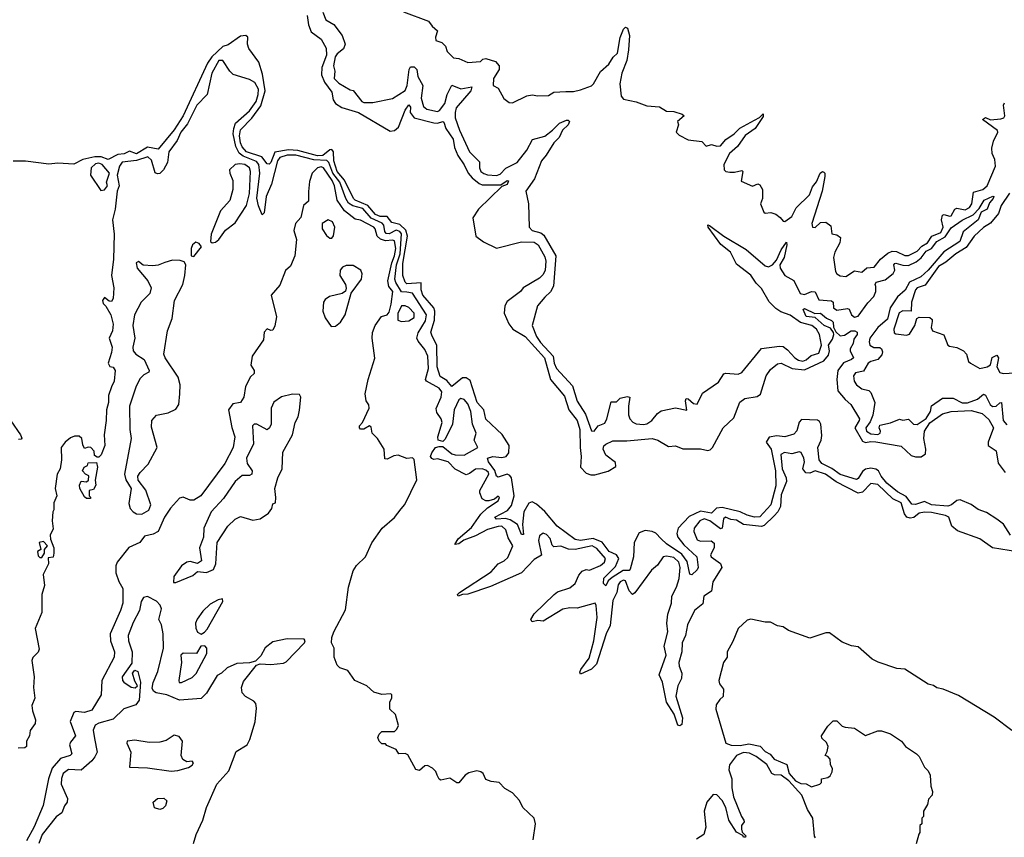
# Model space of a CAD drawing. Extents: x 2604950 to 2749250, y 940531 to 1028284.
# Tile 57 of 220: x 2618292 to 2623791, y 1017619 to 1022182. Entities that reach past the tile are written whole.
import ezdxf

# ---------------------------------------------------------------- set-up
doc = ezdxf.new("R2010")
doc.units = 0

msp = doc.modelspace()

# ---------------------------------------------------------------- linework, layer by layer
at = {"layer": '0CON05XD'}
for points in [[(2619984.7, 1022224.7), (2620002.1, 1022182.1), (2620046.3, 1022156.3), (2620094, 1022095), (2620109.2, 1022045), (2620100.5, 1022019.5), (2620065, 1021992.2), (2620054.7, 1021975), (2620044.7, 1021925), (2620051.8, 1021895), (2620049.2, 1021855), (2620075, 1021828), (2620138.3, 1021791.7), (2620155, 1021787.5), (2620203.3, 1021725), (2620215, 1021720), (2620265, 1021721.2), (2620375, 1021742), (2620445, 1021787.5), (2620455.2, 1021814.8), (2620467.9, 1021905), (2620475, 1021918.5), (2620495, 1021920.3), (2620510.8, 1021905), (2620516.1, 1021865), (2620543.8, 1021815), (2620533.8, 1021745), (2620547.6, 1021697.6), (2620565, 1021683.3), (2620625, 1021669.6), (2620636.5, 1021675), (2620667.3, 1021715), (2620678.8, 1021765), (2620705, 1021817.5), (2620755, 1021797.1), (2620817, 1021807), (2620811.1, 1021785), (2620730.1, 1021689.9), (2620723.4, 1021665), (2620724.6, 1021635), (2620747.8, 1021565), (2620804.3, 1021445), (2620859.7, 1021389.7), (2620860.6, 1021355), (2620868.1, 1021335), (2620883.3, 1021323.3), (2620905, 1021317.3), (2620955, 1021313.2), (2620975, 1021319.7), (2621006.2, 1021353.8), (2621069.6, 1021385), (2621124.6, 1021455), (2621156.5, 1021513.5), (2621225, 1021532.2), (2621267.9, 1021565), (2621306, 1021605), (2621345, 1021622.2), (2621355, 1021622.5), (2621362.5, 1021615), (2621354.4, 1021595), (2621323.6, 1021566.4), (2621304.6, 1021525), (2621274.8, 1021495.2), (2621232.8, 1021427.2), (2621205.5, 1021395), (2621167.5, 1021295), (2621118, 1021225), (2621134.1, 1021154.1), (2621137.8, 1021025), (2621154.4, 1021005), (2621203.1, 1020993.1), (2621220.1, 1020980.1), (2621286.1, 1020865), (2621273.8, 1020695), (2621257.3, 1020662.7), (2621225.6, 1020634.4), (2621184.1, 1020585.9), (2621154.3, 1020475), (2621178.4, 1020415), (2621200.4, 1020380.4), (2621270.7, 1020305), (2621277.5, 1020265), (2621290.9, 1020235), (2621379.7, 1020139.7), (2621405, 1020054), (2621451.5, 1019981.5), (2621485, 1019887.5), (2621500, 1019885), (2621523.3, 1019915), (2621559.3, 1019930.7), (2621571.4, 1019955), (2621595, 1020050), (2621625, 1020050), (2621645, 1020070), (2621685, 1020080), (2621700, 1020075), (2621692.5, 1020025), (2621693, 1019977), (2621700, 1019955), (2621716.1, 1019936.1), (2621735, 1019926.2), (2621775, 1019922.5), (2621795, 1019926), (2621823.3, 1019945), (2621853.3, 1019985), (2621875, 1019998.8), (2621955, 1020016.7), (2622017, 1020003), (2622010, 1020055), (2622015, 1020067.5), (2622025, 1020066.7), (2622055, 1020041.2), (2622075, 1020037.5), (2622105, 1020097.5), (2622195, 1020158.8), (2622225, 1020205.6), (2622235, 1020209.5), (2622305, 1020203.8), (2622325, 1020212.5), (2622435, 1020346.5), (2622535, 1020360), (2622555, 1020357.8), (2622580.5, 1020340.5), (2622620.6, 1020295), (2622641.7, 1020281.7), (2622665, 1020277.3), (2622685, 1020284.6), (2622712.1, 1020307.9), (2622755, 1020321.8), (2622770, 1020365), (2622759.4, 1020425), (2622742.9, 1020455), (2622715.1, 1020475.1), (2622652.3, 1020492.3), (2622595, 1020534.1), (2622542, 1020552), (2622515, 1020570.4), (2622477.3, 1020607.3), (2622435, 1020681.8), (2622405, 1020712.2), (2622375, 1020757.3), (2622295, 1020817.8), (2622262.5, 1020885), (2622208.3, 1020928.3), (2622136.7, 1021025), (2622135, 1021036.7), (2622145, 1021033.3), (2622223.8, 1020973.8), (2622350.1, 1020900.1), (2622455, 1020809.5), (2622473.4, 1020803.4), (2622496.6, 1020813.4), (2622519, 1020841), (2622545, 1020898), (2622575, 1020940), (2622576.9, 1020925), (2622561.1, 1020855), (2622538.1, 1020815), (2622538.6, 1020795), (2622565, 1020753.8), (2622616.1, 1020726.1), (2622651.5, 1020655), (2622675, 1020648.2), (2622715, 1020664.6), (2622733.8, 1020663.8), (2622755, 1020619.4), (2622825, 1020614.2), (2622834.2, 1020605), (2622837.8, 1020575), (2622855, 1020561.5), (2622915, 1020570.9), (2622925, 1020566.9), (2622937.8, 1020535), (2622955, 1020521.6), (2622975, 1020527.2), (2623028.5, 1020601.5), (2623062.5, 1020637.5), (2623073.3, 1020665), (2623072.5, 1020692.5), (2623069.6, 1020705), (2623075, 1020717.1), (2623125, 1020731.1), (2623170.5, 1020765), (2623178.8, 1020785), (2623174.7, 1020815), (2623178.9, 1020821.1), (2623185, 1020824.4), (2623225, 1020812), (2623255, 1020811), (2623299.5, 1020830.5), (2623327.2, 1020852.8), (2623355, 1020890.3), (2623385, 1020906.3), (2623414.1, 1020945), (2623460.3, 1020969.7), (2623495, 1021021.1), (2623555, 1021064.4), (2623617.4, 1021092.6), (2623650.9, 1021129.1), (2623679.2, 1021175), (2623727.5, 1021197.5), (2623732.5, 1021195), (2623729.2, 1021185), (2623708.8, 1021161.2), (2623694.4, 1021125), (2623662.1, 1021107.9), (2623644.4, 1021065), (2623561.1, 1020998.9), (2623542.7, 1020945), (2623452.9, 1020887.1), (2623365, 1020785.3), (2623325, 1020747.6), (2623261.9, 1020718.1), (2623236.3, 1020673.7)], [(2620436.4, 1022226.4), (2620575, 1022173.8), (2620595, 1022146.2), (2620625, 1022120), (2620613.8, 1022085), (2620617, 1022067), (2620650, 1022055), (2620670, 1022035), (2620680, 1022005), (2620715, 1021970), (2620745, 1021966.2), (2620795, 1021943.1), (2620865, 1021950), (2620878, 1021962), (2620895, 1021966.7), (2620948.5, 1021948.5), (2620969.2, 1021925), (2620970, 1021905), (2620938.1, 1021855), (2620936.7, 1021815), (2620965, 1021801.2), (2620995, 1021742.5), (2621025, 1021720), (2621045, 1021718.8), (2621125, 1021756.7), (2621155, 1021762.5), (2621185, 1021756.7), (2621245, 1021760), (2621275, 1021777.5), (2621342.3, 1021782.3), (2621385, 1021781.2), (2621425, 1021791.2), (2621485, 1021813.8), (2621496.7, 1021825), (2621535.8, 1021894.2), (2621582.5, 1021935), (2621606.6, 1021973.4), (2621630, 1021995), (2621645, 1022082.5), (2621665, 1022130), (2621675, 1022140), (2621685.9, 1022135.9), (2621697.5, 1022095), (2621692.2, 1022015), (2621683.5, 1021955), (2621654.1, 1021884.1), (2621642.9, 1021825), (2621651.2, 1021755), (2621665, 1021738.8), (2621734.2, 1021724.2), (2621795, 1021702), (2621865, 1021696.2), (2621905, 1021671.2), (2621945, 1021670), (2621992.5, 1021655), (2622002.5, 1021645), (2621966.2, 1021615), (2621971.2, 1021595), (2621958.8, 1021555), (2621975, 1021538.8), (2622025, 1021512), (2622102.5, 1021502.5), (2622125, 1021477.5), (2622155, 1021486.7), (2622186, 1021476), (2622205, 1021479.2), (2622236.6, 1021513.4), (2622282, 1021545), (2622313.8, 1021576.2), (2622395, 1021620.8)], [(2619896.7, 1022205), (2619904.7, 1022154.7), (2619919.2, 1022115), (2619975, 1022072.9), (2620003.5, 1022023.5), (2620005.8, 1021985), (2619979.6, 1021915), (2619976.9, 1021875), (2619994.2, 1021834.2), (2620035, 1021778.8), (2620043.5, 1021735), (2620055.4, 1021715.4), (2620091.8, 1021691.8), (2620185.1, 1021665.1), (2620360.7, 1021560.7), (2620385.5, 1021564.5), (2620407.9, 1021582.1), (2620445, 1021678), (2620465, 1021707.5), (2620474, 1021695), (2620472.5, 1021665), (2620495.3, 1021635.3), (2620605, 1021606.1), (2620625, 1021605.3), (2620654.5, 1021614.5), (2620660.4, 1021610.4), (2620672.9, 1021575), (2620712.9, 1021515), (2620719.8, 1021469.8), (2620738.8, 1021425), (2620775, 1021372.5), (2620797.3, 1021325), (2620819.5, 1021299.5), (2620857.7, 1021267.7), (2620875, 1021260.8), (2620978.6, 1021261.4), (2621015, 1021285.6), (2621022.5, 1021282.5), (2621015, 1021262), (2620985, 1021251.2), (2620855, 1021124.4), (2620823.5, 1021076.5), (2620840, 1020975), (2620882.4, 1020942.4), (2620955, 1020907.5), (2621095, 1020942.7), (2621165, 1020941.1), (2621186.9, 1020925), (2621225, 1020859.2), (2621230.4, 1020835), (2621227.1, 1020785), (2621215, 1020761.2), (2621195, 1020740), (2621104.2, 1020685), (2621089.2, 1020665), (2621015, 1020609.6), (2621000.8, 1020585), (2620997.8, 1020545), (2621024.7, 1020484.7), (2621046.1, 1020456.1), (2621115, 1020414.5), (2621223.5, 1020295), (2621256.9, 1020175), (2621335, 1020080.6), (2621359.1, 1020005), (2621406.1, 1019946.1)], [(2623825, 1019306.2), (2623786.9, 1019366.9), (2623749.2, 1019395), (2623692.3, 1019432.3), (2623645, 1019449.6), (2623606.2, 1019476.2), (2623545, 1019502), (2623525, 1019499.2), (2623496.9, 1019475), (2623475, 1019467.9), (2623385, 1019474.7), (2623345, 1019494.2), (2623295, 1019476.5), (2623275, 1019478.6), (2623242.1, 1019522.1), (2623195, 1019546.9), (2623135.6, 1019595), (2623102.5, 1019635), (2623088.8, 1019665), (2623074.1, 1019674.1), (2623045, 1019679.2), (2623015.6, 1019674.4), (2622999.4, 1019660.6), (2622975, 1019621.4), (2622965, 1019616.9), (2622875, 1019643.3), (2622828.3, 1019678.3), (2622771.9, 1019705), (2622756.9, 1019725), (2622749.6, 1019795), (2622768.2, 1019835), (2622771.7, 1019861.7), (2622766, 1019925), (2622759.4, 1019939.4), (2622747.3, 1019947.3), (2622659.2, 1019950.8), (2622644.8, 1019935.3), (2622632.5, 1019887.5), (2622615, 1019869.7), (2622565, 1019854.1), (2622520.8, 1019859.2), (2622478.1, 1019851.9), (2622460.4, 1019825), (2622489.2, 1019785), (2622513.3, 1019665), (2622515, 1019580), (2622487.3, 1019475), (2622425, 1019408), (2622395, 1019405.5), (2622355, 1019416.5), (2622315, 1019436.2), (2622215, 1019460.4), (2622184.4, 1019455.6), (2622155, 1019428.7), (2622095, 1019439.5), (2622031, 1019409), (2621969.6, 1019345), (2621962.9, 1019315), (2621968.5, 1019295), (2622001.6, 1019251.6), (2622074.2, 1019185), (2622080.8, 1019125), (2622075, 1019112), (2622045, 1019083.3), (2622035, 1019087.5), (2622018.9, 1019158.9), (2621989.8, 1019199.8), (2621905, 1019256.8), (2621874.6, 1019285), (2621845.7, 1019315.7), (2621825, 1019326.6), (2621785, 1019330.6), (2621751.1, 1019318.9), (2621724.7, 1019265), (2621720.8, 1019185), (2621702.2, 1019115), (2621695, 1019108.5), (2621661.8, 1019108.2), (2621600.3, 1019069.7), (2621579.5, 1019050.5), (2621565, 1019023.3), (2621552, 1019035), (2621554.4, 1019065), (2621619.8, 1019130.2), (2621638.7, 1019175), (2621625.6, 1019195), (2621584.7, 1019215), (2621545.9, 1019265.9), (2621495, 1019286.6), (2621425, 1019275.2), (2621395, 1019282.1), (2621293.4, 1019355), (2621225, 1019437.1), (2621178.9, 1019478.9), (2621155, 1019491.6), (2621135, 1019484.5), (2621107.6, 1019435), (2621100.8, 1019365), (2621105, 1019310), (2621095, 1019310), (2621072.9, 1019365), (2621030.8, 1019390.8), (2621005, 1019397.8), (2620955.6, 1019395.6), (2620945.7, 1019405), (2621016.2, 1019443.8), (2621039.2, 1019470.8), (2621052.9, 1019525), (2621038, 1019625), (2621029.1, 1019639.1), (2621015, 1019645.3), (2620965, 1019630), (2620955, 1019634.5), (2620945.5, 1019665.5), (2620911.1, 1019715), (2620904.4, 1019735), (2620934.8, 1019745.2), (2620985, 1019739.8), (2621009.5, 1019745), (2621024.1, 1019765), (2621025.3, 1019805.3), (2620987.5, 1019867.5), (2620895, 1019953.2), (2620883.9, 1020005), (2620846.3, 1020045), (2620808.5, 1020168.5), (2620785, 1020182.8), (2620765, 1020183.8), (2620705, 1020135.7), (2620677.9, 1020167.9), (2620640.8, 1020190.8), (2620624.4, 1020244.4), (2620621.2, 1020365), (2620595.3, 1020415.3), (2620588.3, 1020438.3), (2620608.4, 1020505), (2620610.6, 1020555), (2620604.8, 1020574.8), (2620543.5, 1020645), (2620533.8, 1020675), (2620534.2, 1020714.2), (2620455, 1020708.6), (2620445, 1020716.7), (2620431.2, 1020755), (2620431.2, 1020821.2), (2620458.5, 1020975), (2620448.1, 1021008.1), (2620415, 1021038.7), (2620370.5, 1021050.5), (2620345, 1021083.5), (2620305, 1021083.5), (2620280, 1021095), (2620236.3, 1021146.3), (2620165.6, 1021175), (2620155.9, 1021185), (2620107, 1021287), (2620065, 1021335.5), (2620045.6, 1021395), (2620044.7, 1021444.7), (2620035, 1021458.5), (2620025, 1021456.7), (2619985.5, 1021425), (2619955, 1021421.8), (2619845, 1021451.5), (2619793, 1021457), (2619717.4, 1021442.6), (2619695, 1021384.5), (2619685, 1021375.5), (2619675, 1021378.9), (2619645, 1021417.4), (2619559.6, 1021445), (2619535, 1021472.9), (2619525.2, 1021495), (2619518.8, 1021535), (2619525, 1021567.5), (2619587.7, 1021632.3), (2619638.9, 1021701.1), (2619663.8, 1021785), (2619648, 1021878), (2619627.1, 1021945), (2619571.7, 1022021.7), (2619565.3, 1022045), (2619566.2, 1022085), (2619555, 1022094.4), (2619525, 1022090), (2619457, 1022043), (2619427.5, 1022032.5), (2619364.3, 1021975.7), (2619340.3, 1021939.7), (2619204.7, 1021645), (2619155, 1021567.7), (2619065, 1021459.2), (2619005, 1021471.1), (2618945, 1021434.1), (2618905, 1021448.6), (2618876.1, 1021433.9), (2618840.6, 1021429.4), (2618787.1, 1021402.9), (2618747, 1021417), (2618712.3, 1021417.7), (2618645, 1021402), (2618595, 1021376.8), (2618505, 1021381), (2618455, 1021375.2), (2618325, 1021393.3), (2618255, 1021392.5)], [(2620725, 1019753.8), (2620775, 1019752.5), (2620850, 1019795), (2620830.8, 1019835), (2620841.2, 1019875), (2620820.8, 1019925), (2620811.5, 1019995), (2620795, 1020038.8), (2620775, 1020063.3), (2620755, 1020068.8), (2620745, 1020061.2), (2620719.1, 1020005), (2620708.9, 1019925), (2620668.3, 1019841.7), (2620655, 1019828.8), (2620630, 1019835), (2620627.1, 1019855), (2620651.2, 1019935), (2620645.8, 1019955), (2620620.9, 1019990.9), (2620617.3, 1020012.7), (2620645.4, 1020075), (2620649.6, 1020105), (2620634.4, 1020125), (2620563.8, 1020165), (2620558.8, 1020175), (2620575.3, 1020235), (2620572.2, 1020305), (2620555, 1020341.2), (2620517.6, 1020387.6), (2620510.6, 1020405), (2620518.1, 1020435), (2620558.9, 1020501.1), (2620563.5, 1020535), (2620485.5, 1020655.5), (2620455, 1020662.5), (2620424, 1020664), (2620392.2, 1020715), (2620387.7, 1020735), (2620397, 1020815), (2620417.7, 1020875), (2620425, 1020987.5), (2620415, 1021000), (2620395, 1021008), (2620355, 1020987.4), (2620339.7, 1020989.7), (2620331.1, 1021001.1), (2620325.2, 1021035), (2620316.1, 1021046.1), (2620254.8, 1021075), (2620208.3, 1021128.3), (2620153.5, 1021143.5), (2620129.3, 1021159.3), (2620113, 1021185), (2620080, 1021275), (2620040.9, 1021325), (2620018.1, 1021385), (2620006.6, 1021396.6), (2619935, 1021400.2), (2619835, 1021426.4), (2619785, 1021425.5), (2619745, 1021412.9), (2619732.3, 1021395), (2619697.8, 1021265), (2619669.3, 1021195), (2619657.3, 1021105), (2619646, 1021094), (2619625, 1021144), (2619617, 1021187), (2619633, 1021325), (2619628.3, 1021375), (2619615, 1021390.7), (2619540.9, 1021420.9), (2619517.8, 1021437.8), (2619499.3, 1021475), (2619484.8, 1021545), (2619487.3, 1021575), (2619498.2, 1021605), (2619575, 1021673.6), (2619612.5, 1021725), (2619624.3, 1021765), (2619626, 1021795), (2619605, 1021831.8), (2619575, 1021848.2), (2619485, 1021876.2), (2619465.4, 1021895), (2619427.1, 1021955), (2619405, 1021955.5), (2619365, 1021884), (2619338.8, 1021765), (2619281.5, 1021705), (2619229, 1021601), (2619192.4, 1021555), (2619171.4, 1021508.6), (2619125.6, 1021445), (2619116.7, 1021385), (2619095, 1021344), (2619075, 1021323.8), (2619061.7, 1021321.7), (2619048, 1021328), (2619028.6, 1021398.6), (2619007.5, 1021417.5), (2618943.9, 1021396.1), (2618865, 1021387.8), (2618849.2, 1021365), (2618836.7, 1021315), (2618848, 1021255), (2618836.2, 1021225), (2618825.8, 1021124.2), (2618810, 1021065), (2618820, 1020985), (2618816.9, 1020845), (2618805.8, 1020755), (2618817.5, 1020685), (2618814, 1020626), (2618805, 1020610), (2618791.7, 1020611.7), (2618765, 1020631.2), (2618754.3, 1020615), (2618758.8, 1020598.8), (2618774.1, 1020584.1), (2618801.2, 1020535), (2618813.9, 1020483.9), (2618810.8, 1020445), (2618791.4, 1020405), (2618809.2, 1020355), (2618805.6, 1020324.4), (2618786, 1020265), (2618795, 1020246.7), (2618815, 1020242.5), (2618826, 1020225), (2618820, 1020165), (2618805, 1020132.5), (2618788, 1020085), (2618788, 1020045), (2618776.2, 1020005), (2618776, 1019945), (2618763.3, 1019865), (2618768, 1019805), (2618746.4, 1019753.6), (2618735, 1019740), (2618725, 1019740), (2618710, 1019750), (2618707.5, 1019775), (2618690, 1019795), (2618675, 1019797.5), (2618655, 1019790), (2618645, 1019810), (2618640, 1019845), (2618625, 1019858.8), (2618597.7, 1019857.7), (2618575, 1019848.6), (2618545.7, 1019825), (2618524.4, 1019795), (2618525.7, 1019725), (2618518, 1019675), (2618502, 1019645), (2618490, 1019565), (2618498.8, 1019525), (2618483.3, 1019485), (2618483, 1019447), (2618476.7, 1019435), (2618473.8, 1019385), (2618479.5, 1019340.5), (2618462.5, 1019305), (2618463.6, 1019283.6), (2618483.3, 1019235), (2618482.5, 1019205), (2618478.3, 1019181.7), (2618451.7, 1019178.3), (2618452.5, 1019145), (2618422.5, 1019085), (2618431.2, 1019025), (2618416, 1018975), (2618415.8, 1018874.2), (2618378.8, 1018785), (2618400.7, 1018669.3), (2618395, 1018652.5), (2618365, 1018622.5), (2618360, 1018605), (2618373.8, 1018515), (2618370, 1018455), (2618376.2, 1018395), (2618360, 1018355), (2618363.3, 1018325), (2618381.2, 1018275), (2618378.8, 1018255), (2618350, 1018215), (2618347.5, 1018185), (2618330, 1018155), (2618330, 1018125), (2618321.7, 1018118.3), (2618283, 1018117)], [(2622395, 1021620.8), (2622424.2, 1021635.8), (2622445, 1021656.7), (2622445, 1021642.5), (2622399.2, 1021575), (2622343.5, 1021536.5), (2622300.6, 1021475), (2622255.6, 1021435), (2622224.2, 1021375), (2622226.7, 1021345), (2622236.1, 1021336.1), (2622257.7, 1021332.3), (2622285, 1021331.2), (2622325, 1021340), (2622330, 1021335), (2622320.7, 1021280.7), (2622385, 1021252.5), (2622413.6, 1021266.4), (2622425, 1021260), (2622440, 1021235), (2622440, 1021185), (2622428.8, 1021155), (2622447.7, 1021107.7), (2622455, 1021102), (2622486.1, 1021106.1), (2622515, 1021096.7), (2622539.3, 1021079.3), (2622555, 1021057.5), (2622565, 1021056.7), (2622605, 1021084.2), (2622628.3, 1021131.7), (2622702.9, 1021205), (2622720, 1021250), (2622742.5, 1021277.5), (2622762.9, 1021325), (2622775, 1021336), (2622782.3, 1021332.3), (2622788, 1021325), (2622787.7, 1021307.7), (2622774.4, 1021225), (2622716.7, 1021045), (2622720, 1021025), (2622735, 1021023.3), (2622765, 1021050), (2622795, 1021052.5), (2622821.7, 1021031.7), (2622827, 1020987), (2622855, 1020982), (2622876, 1020966), (2622872.3, 1020937.7), (2622844.4, 1020885.6), (2622837.5, 1020855), (2622847.9, 1020777.9), (2622855, 1020764), (2622875, 1020752), (2622905, 1020750), (2622955, 1020780), (2622995, 1020773.3), (2623023, 1020797), (2623065, 1020801.2), (2623098.8, 1020845), (2623140.4, 1020879.6), (2623165, 1020890.6), (2623189.5, 1020889.5), (2623235, 1020867.1), (2623255, 1020866.9), (2623305, 1020890), (2623330.7, 1020919.3), (2623362.5, 1020937.5), (2623386.2, 1020973.8), (2623437.1, 1020995), (2623448.9, 1021025), (2623440.4, 1021065), (2623445, 1021090.6), (2623455, 1021095.4), (2623485, 1021085.5), (2623495, 1021088.5), (2623514.7, 1021125.3), (2623525, 1021130.9), (2623572, 1021122), (2623596.6, 1021135), (2623610.3, 1021155), (2623619.5, 1021220.5), (2623670.8, 1021235), (2623695.2, 1021254.8), (2623741.3, 1021365), (2623737.6, 1021402.4), (2623724, 1021435), (2623722, 1021465), (2623730.7, 1021505), (2623755.4, 1021555), (2623753.6, 1021563.6), (2623670, 1021625), (2623685, 1021636), (2623713.2, 1021623.2), (2623771.3, 1021628.7), (2623788.6, 1021635), (2623794.5, 1021645), (2623785.5, 1021705), (2623791.5, 1021718.5)], [(2620385.2, 1020865), (2620392.4, 1020905), (2620385, 1020947.8), (2620375, 1020952.1), (2620335, 1020948.6), (2620306.8, 1020956.8), (2620287.8, 1020975), (2620277.8, 1021015), (2620269.2, 1021025), (2620195, 1021063.8), (2620165, 1021070), (2620105.7, 1021115.7), (2620064.7, 1021175), (2620049.7, 1021255), (2620036.8, 1021285), (2619988.1, 1021355), (2619975, 1021360.5), (2619956.2, 1021355), (2619926, 1021325), (2619911.5, 1021278.5), (2619904.2, 1021224.2), (2619905, 1021170), (2619877.5, 1021145), (2619861.7, 1021078.3), (2619832.5, 1021045), (2619823.3, 1021005), (2619838, 1020955), (2619828.8, 1020865), (2619805, 1020806.7), (2619777.5, 1020782.5), (2619745, 1020700), (2619696.7, 1020645), (2619726.4, 1020523.6), (2619716.4, 1020473.6), (2619705, 1020450), (2619695, 1020447.5), (2619675, 1020457.5), (2619658.3, 1020438.3), (2619653.3, 1020395), (2619591.2, 1020305), (2619583.3, 1020255), (2619602.5, 1020225), (2619601.7, 1020208.3), (2619581.7, 1020188.3), (2619554, 1020135), (2619543.8, 1020075), (2619525, 1020046.7), (2619482.1, 1020037.9), (2619458.8, 1020005), (2619477, 1019907), (2619494.2, 1019855), (2619484.4, 1019795), (2619437.1, 1019705), (2619303.3, 1019525), (2619265, 1019500), (2619245, 1019500), (2619205, 1019517.5), (2619185, 1019512), (2619134.6, 1019455.4), (2619100, 1019405), (2619064.6, 1019325.4), (2619038.3, 1019311.7), (2618990, 1019300), (2618962.5, 1019265), (2618902.6, 1019237.4), (2618836.7, 1019155), (2618828.9, 1019135), (2618830, 1019095), (2618846.2, 1019046.2), (2618867.5, 1019007.5), (2618867.3, 1018925), (2618855.8, 1018884.2), (2618797.5, 1018755), (2618799.5, 1018715), (2618821.8, 1018655), (2618820.4, 1018625), (2618751.5, 1018495), (2618748, 1018415), (2618695, 1018328), (2618655, 1018316.2), (2618605, 1018321.2), (2618594.3, 1018315.7), (2618574.4, 1018265), (2618604.2, 1018185), (2618575, 1018150), (2618570, 1018135), (2618583.8, 1018085), (2618574.3, 1018075.7), (2618520.9, 1018059.1), (2618473.2, 1018005), (2618452.2, 1017945), (2618422.9, 1017797.1), (2618372.1, 1017677.9), (2618330.6, 1017599.4)], [(2618745, 1021230), (2618765, 1021232.5), (2618782.5, 1021255), (2618777.5, 1021275), (2618793.3, 1021325), (2618752.5, 1021375), (2618735, 1021381.2), (2618715, 1021378.8), (2618690.8, 1021355), (2618686.7, 1021315), (2618745, 1021230)], [(2619367, 1020937), (2619385, 1020940), (2619403.8, 1020955), (2619441.7, 1021008.3), (2619495, 1021048.8), (2619558.9, 1021145), (2619575, 1021212.5), (2619580.9, 1021335), (2619575.5, 1021355), (2619550, 1021375), (2619521.2, 1021378.8), (2619495.6, 1021374.4), (2619464, 1021345), (2619465.7, 1021325), (2619482.5, 1021285), (2619482.5, 1021235), (2619465, 1021172.5), (2619413.3, 1021115), (2619362, 1020985), (2619357.5, 1020945), (2619367, 1020937)], [(2623820.6, 1021215), (2623774.1, 1021145), (2623758.3, 1021101.7), (2623712.9, 1021047.1), (2623675, 1021023.3), (2623622.1, 1020975), (2623578.2, 1020911.8), (2623520, 1020875), (2623465, 1020828.5), (2623422.8, 1020805), (2623348.8, 1020701.2), (2623305, 1020685.4), (2623295.8, 1020675), (2623273.3, 1020605), (2623270, 1020555), (2623225, 1020557.5), (2623204, 1020546), (2623174.3, 1020454.3), (2623175.6, 1020435.6), (2623185, 1020428.6), (2623245, 1020422.5), (2623262, 1020428), (2623291.2, 1020475), (2623303.3, 1020515), (2623315, 1020522.5), (2623375, 1020520), (2623388.3, 1020508.3), (2623388.3, 1020498.3), (2623382.5, 1020465), (2623390, 1020445), (2623453, 1020423), (2623476.4, 1020366.4), (2623485, 1020360), (2623525, 1020353.3), (2623563.9, 1020333.9), (2623580, 1020315), (2623590, 1020275), (2623601.2, 1020265), (2623655, 1020235.7), (2623695.6, 1020244.4), (2623714, 1020256), (2623723.2, 1020296.8), (2623749.2, 1020309.2), (2623759.2, 1020295), (2623750, 1020245), (2623765, 1020213.8), (2623785, 1020206.9), (2623851.7, 1020211.7)], [(2620035, 1020963.3), (2620043.9, 1020976.1), (2620052.9, 1021025), (2620039.2, 1021055), (2620015, 1021065.6), (2619982, 1021045), (2619980.8, 1021015), (2620005, 1020978), (2620025, 1020963.8), (2620035, 1020963.3)], [(2619265, 1020860), (2619307.5, 1020915), (2619295, 1020932.5), (2619275, 1020940), (2619256.7, 1020925), (2619250, 1020905), (2619250, 1020865), (2619265, 1020860)], [(2618975, 1019423.1), (2619014, 1019445), (2619024.3, 1019475), (2618997, 1019557), (2618953, 1019613), (2618952.5, 1019635), (2618964.3, 1019655), (2619008.9, 1019701.1), (2619060.8, 1019795), (2619027.8, 1019907.8), (2619029.5, 1019945), (2619055.5, 1019974.5), (2619122.1, 1019987.9), (2619165, 1020009.2), (2619181.4, 1020035), (2619187.3, 1020095), (2619188.2, 1020145), (2619176.6, 1020186.6), (2619104.2, 1020295), (2619096.9, 1020315), (2619118.1, 1020445), (2619143.6, 1020515), (2619156.7, 1020615), (2619202.7, 1020705), (2619214.5, 1020755), (2619219.2, 1020815), (2619210.8, 1020830.8), (2619187.9, 1020837.9), (2619145, 1020840.8), (2619103.4, 1020826.6), (2619065, 1020812.3), (2619035, 1020809.1), (2618982.5, 1020812.5), (2618955, 1020832.5), (2618943.3, 1020825), (2618947.5, 1020795), (2619007.1, 1020725), (2619026.9, 1020685), (2619018.1, 1020655), (2618970, 1020605), (2618933.6, 1020535), (2618923.7, 1020476.3), (2618934.4, 1020405), (2618923.3, 1020355), (2618925.6, 1020335), (2618940.8, 1020315), (2618986.4, 1020286.4), (2619015.7, 1020225), (2619013.8, 1020215), (2618985, 1020200.8), (2618965, 1020180), (2618942.4, 1020137.6), (2618905.6, 1020025), (2618906.9, 1019895), (2618915.6, 1019845), (2618876.9, 1019645), (2618884.3, 1019615), (2618915.6, 1019565.6), (2618902.1, 1019482.1), (2618909.2, 1019455), (2618926.4, 1019436.4), (2618945, 1019424.4), (2618975, 1019423.1)], [(2621160, 1017605), (2621172, 1017695), (2621165.6, 1017725.6), (2621101.2, 1017785), (2621082.5, 1017825), (2621045, 1017866.7), (2621000.7, 1017890.7), (2620970, 1017925), (2620925, 1017930), (2620895, 1017941.2), (2620880, 1017975), (2620867.5, 1017985), (2620845, 1017990), (2620800.5, 1017979.5), (2620780, 1017965), (2620745, 1017922.5), (2620733, 1017923), (2620695, 1017948.8), (2620645, 1017937.5), (2620634.2, 1017944.2), (2620623.8, 1017965), (2620615.8, 1017985.8), (2620597.5, 1018005), (2620569.3, 1018019.3), (2620555, 1018017.5), (2620525, 1017992.5), (2620505, 1017997.5), (2620459.3, 1018079.3), (2620445, 1018086.7), (2620410, 1018085), (2620395, 1018110), (2620341.7, 1018131.7), (2620335, 1018140), (2620315, 1018140), (2620300, 1018155), (2620293, 1018177), (2620300, 1018195), (2620315, 1018210), (2620385, 1018210), (2620398.3, 1018221.7), (2620407, 1018243), (2620390, 1018305), (2620360, 1018335), (2620360, 1018375), (2620370, 1018395), (2620370, 1018415), (2620365, 1018420), (2620315, 1018416.7), (2620269.3, 1018429.3), (2620230, 1018465), (2620163.6, 1018493.6), (2620125, 1018550), (2620080, 1018565), (2620065, 1018580), (2620047.5, 1018625), (2620048.8, 1018675), (2620033.8, 1018705), (2620036, 1018735), (2620047.1, 1018765), (2620111.3, 1018888.7), (2620128.5, 1019015), (2620154.5, 1019105.5), (2620173.2, 1019136.8), (2620224.2, 1019185), (2620258, 1019262), (2620316.3, 1019343.7), (2620385.4, 1019404.6), (2620421.7, 1019451.7), (2620442.7, 1019477.3), (2620510, 1019615), (2620495, 1019727.5), (2620485, 1019736.2), (2620455, 1019733.8), (2620405, 1019752.5), (2620381.2, 1019748.8), (2620345, 1019730), (2620331.7, 1019731.7), (2620328, 1019785), (2620290, 1019845), (2620260, 1019875), (2620255, 1019907.5), (2620245, 1019916.2), (2620215, 1019897.5), (2620195, 1019897.5), (2620190, 1019905), (2620190, 1019915), (2620206.2, 1019933.8), (2620243.3, 1020015), (2620242.5, 1020032.5), (2620227.5, 1020055), (2620221.2, 1020095), (2620238.8, 1020175), (2620275.9, 1020294.1), (2620260.8, 1020405), (2620263.2, 1020436.8), (2620277.5, 1020475), (2620313.2, 1020526.8), (2620345, 1020535.7), (2620355, 1020549.2), (2620365.9, 1020594.1), (2620376.2, 1020665), (2620353.4, 1020693.4), (2620347.4, 1020725), (2620369.6, 1020825), (2620385.2, 1020865)], [(2620030.9, 1020470.9), (2620055, 1020471.4), (2620084.3, 1020495), (2620110, 1020535), (2620144, 1020656), (2620201.1, 1020735), (2620204.4, 1020764.4), (2620198, 1020785), (2620155, 1020810), (2620115, 1020811.2), (2620095, 1020801.2), (2620081.2, 1020785), (2620080, 1020755), (2620110.8, 1020705), (2620116.1, 1020683.9), (2620112.5, 1020667.5), (2620092.5, 1020655), (2620021.7, 1020638.3), (2619998.6, 1020621.4), (2619988.9, 1020605), (2619985.5, 1020555), (2619998.5, 1020518.5), (2620030.9, 1020470.9)], [(2623236.3, 1020673.7), (2623195.2, 1020634.8), (2623152.6, 1020575), (2623139.4, 1020510.6), (2623085, 1020465.3), (2623040, 1020405), (2623035.5, 1020385), (2623040, 1020365), (2623062, 1020352), (2623095, 1020352.9), (2623105, 1020345.8), (2623111.2, 1020328.8), (2623107.6, 1020312.4), (2623084.4, 1020285.6), (2623045.6, 1020275.6), (2623030.4, 1020265), (2623005, 1020220), (2622959.2, 1020210.8), (2622948, 1020195), (2622952.9, 1020165), (2622966, 1020145), (2622995, 1020122), (2623033.6, 1020113.6), (2623045, 1020102.5), (2623067.5, 1020045), (2623057.5, 1019975), (2623042.5, 1019937.5), (2623018.2, 1019905), (2623020.8, 1019885), (2623045, 1019870.8), (2623085, 1019866.9), (2623097.5, 1019875), (2623100, 1019885), (2623092.5, 1019905), (2623095, 1019920), (2623155, 1019933.3), (2623205, 1019952.5), (2623225, 1019947.5), (2623255, 1019952.5), (2623284.4, 1019924.4), (2623305, 1019923.5), (2623355, 1019957.5), (2623378.6, 1019995), (2623385, 1020028.1), (2623445, 1020070.9), (2623505, 1020070.4), (2623554.8, 1020044.8), (2623585, 1020044.4), (2623641.5, 1020065), (2623675, 1020092.9), (2623685, 1020086), (2623711.1, 1020035), (2623725, 1020024), (2623745, 1020025.5), (2623765, 1020044), (2623775, 1020045.8), (2623784.7, 1019945), (2623805, 1019920.4)], [(2620425, 1020497.1), (2620465, 1020502.5), (2620495, 1020520), (2620495.6, 1020545), (2620465, 1020576.9), (2620445, 1020585.6), (2620425, 1020585.7), (2620403.5, 1020543.5), (2620403.1, 1020505), (2620425, 1020497.1)], [(2621406.1, 1019946.1), (2621420.7, 1019895), (2621421.4, 1019795), (2621428.6, 1019745), (2621424.7, 1019685), (2621455, 1019651.4), (2621481.6, 1019641.6), (2621505, 1019641.5), (2621578.1, 1019661.9), (2621622, 1019688), (2621620.1, 1019710.1), (2621565, 1019752.2), (2621550.2, 1019785), (2621555, 1019803.3), (2621565, 1019813.8), (2621605, 1019832.5), (2621682.1, 1019832.1), (2621825, 1019844.5), (2621856, 1019835), (2621915, 1019801.2), (2621955, 1019804.2), (2621995, 1019787.1), (2622095, 1019787.8), (2622135, 1019778.2), (2622147.9, 1019782.1), (2622161.8, 1019795), (2622221.6, 1019905), (2622279.7, 1019960.3), (2622313.1, 1020046.9), (2622342.6, 1020067.4), (2622410.7, 1020079.2), (2622428.4, 1020091.6), (2622460.6, 1020195), (2622485, 1020230.4), (2622525, 1020261.9), (2622545, 1020265.4), (2622606.2, 1020236.2), (2622675, 1020227.4), (2622782.3, 1020277.7), (2622809.8, 1020310.2), (2622815.4, 1020335), (2622808.5, 1020365), (2622831.1, 1020398.9), (2622839.4, 1020425), (2622837.3, 1020437.3), (2622820.5, 1020460.5), (2622785, 1020475.8), (2622735, 1020520), (2622684.3, 1020525), (2622666.7, 1020565), (2622675, 1020571.2), (2622732, 1020542), (2622765, 1020544.3), (2622797, 1020517), (2622825, 1020504.4), (2622835.6, 1020495), (2622836.9, 1020466.9), (2622850.9, 1020440.9), (2622875, 1020418.2), (2622898.6, 1020421.4), (2622935, 1020445.6), (2622956.1, 1020446.1), (2622968.8, 1020438.8), (2622968.8, 1020425), (2622950.6, 1020399.4), (2622947.5, 1020375), (2622930.6, 1020345), (2622929.4, 1020335), (2622948.6, 1020295), (2622938, 1020285), (2622892.5, 1020267.5), (2622860.6, 1020225), (2622856.4, 1020175), (2622860.9, 1020110.9), (2622901.7, 1020061.7), (2622932.9, 1020035), (2622981.5, 1019955), (2622980.9, 1019945), (2622955.6, 1019905), (2622999.3, 1019829.3), (2623015, 1019822), (2623045, 1019828.2), (2623074.2, 1019825.8), (2623215, 1019802.5), (2623270.8, 1019750.8), (2623295, 1019741.8), (2623326.9, 1019743.1), (2623350.7, 1019759.3), (2623353.1, 1019785), (2623340.9, 1019845), (2623345, 1019886), (2623375, 1019931.5), (2623445, 1019983.1), (2623495, 1019995.6), (2623605, 1020000.9), (2623666.7, 1019985), (2623705, 1019951.2), (2623730, 1019905), (2623700, 1019825), (2623701.2, 1019805), (2623745, 1019776.7), (2623757.5, 1019707.5), (2623796, 1019655)], [(2619165, 1019041.2), (2619258.9, 1019081.1), (2619285, 1019103.3), (2619335, 1019096.2), (2619375, 1019113.8), (2619387.5, 1019145), (2619395.9, 1019264.1), (2619455, 1019355.8), (2619495, 1019394), (2619525, 1019408.8), (2619595, 1019388.8), (2619635, 1019397.5), (2619680.9, 1019429.1), (2619700, 1019455), (2619705, 1019480), (2619720, 1019485), (2619723.3, 1019515), (2619717.1, 1019565), (2619734.4, 1019625), (2619758.1, 1019675), (2619761.9, 1019768.1), (2619815.6, 1019865), (2619831.4, 1019935), (2619846.7, 1019965), (2619855, 1020002.5), (2619862, 1020075), (2619855, 1020090), (2619815, 1020092.5), (2619755, 1020077.3), (2619711.9, 1020048.1), (2619696.5, 1020015), (2619695.7, 1019925), (2619688, 1019905), (2619675, 1019893.8), (2619615.7, 1019925.7), (2619602.5, 1019925), (2619592, 1019915), (2619597.8, 1019815), (2619559.4, 1019735), (2619562.9, 1019705), (2619591.2, 1019665), (2619588.8, 1019645), (2619575, 1019639.2), (2619535, 1019638.5), (2619494.7, 1019605.3), (2619429.8, 1019510.2), (2619360.6, 1019435), (2619321.2, 1019345), (2619318, 1019295), (2619295.8, 1019235), (2619307.7, 1019162.3), (2619285, 1019147.5), (2619245, 1019158.6), (2619225, 1019154.4), (2619195.6, 1019135), (2619152.5, 1019075), (2619151.2, 1019041.2), (2619165, 1019041.2)], [(2618243.6, 1019943.6), (2618297.1, 1019865), (2618303.3, 1019846.7), (2618299.5, 1019840.5), (2618285, 1019839.2)], [(2623865, 1019212.9), (2623725, 1019234.1), (2623655, 1019285.7), (2623530.3, 1019330.3), (2623498, 1019355), (2623481.2, 1019405), (2623463.3, 1019415), (2623385, 1019432.8), (2623345.5, 1019434.5), (2623315, 1019427.8), (2623285, 1019404.6), (2623265, 1019401.1), (2623246.6, 1019406.6), (2623233, 1019425), (2623215.7, 1019485.7), (2623167.8, 1019507.8), (2623085, 1019588.4), (2623045, 1019593.8), (2622999.3, 1019545), (2622975, 1019539.6), (2622852.3, 1019602.3), (2622792, 1019645), (2622735, 1019664.5), (2622705, 1019652.1), (2622683.1, 1019653.1), (2622666.4, 1019675), (2622674.2, 1019715), (2622670.8, 1019735), (2622657.3, 1019767.3), (2622645, 1019771.2), (2622605, 1019760), (2622563, 1019767), (2622543.6, 1019755), (2622550.6, 1019675), (2622571.8, 1019625), (2622574.1, 1019605), (2622545, 1019530), (2622541.1, 1019465), (2622525.3, 1019435), (2622505, 1019413.6), (2622450.1, 1019359.9), (2622435, 1019353.3), (2622335, 1019364.7), (2622295, 1019389.1), (2622262.9, 1019392.9), (2622234.3, 1019405.7), (2622222.5, 1019397.5), (2622215.7, 1019345), (2622205, 1019340), (2622145.6, 1019385), (2622115, 1019397.2), (2622090, 1019385), (2622059.2, 1019345), (2622057.5, 1019325), (2622075, 1019278.8), (2622095, 1019271.9), (2622153.2, 1019273.2), (2622171.4, 1019261.4), (2622170.4, 1019235), (2622150, 1019195), (2622154.2, 1019185), (2622206.4, 1019146.4), (2622212.9, 1019125), (2622162.5, 1019045), (2622156.4, 1018993.6), (2622113.1, 1018965), (2622108, 1018922), (2622061.5, 1018885), (2622021.6, 1018805), (2622011.2, 1018745), (2621991.8, 1018705), (2621990.5, 1018655), (2621974.1, 1018595), (2621974.6, 1018575), (2621989.2, 1018535), (2621988.6, 1018505), (2621967.5, 1018465), (2621957.4, 1018407.4), (2621994, 1018285), (2621990.7, 1018249.3), (2621978.8, 1018241.2), (2621967.5, 1018245), (2621946.3, 1018306.3), (2621905, 1018373.8), (2621882.3, 1018485), (2621862.5, 1018525), (2621901.6, 1018635), (2621891.8, 1018685), (2621911.9, 1018765), (2621906.6, 1018815), (2621911.2, 1018865), (2621931.6, 1018925), (2621934.6, 1018965), (2621960.7, 1019015), (2621975, 1019063.8), (2621980.3, 1019125), (2621972.7, 1019155), (2621945, 1019181.6), (2621905, 1019189.1), (2621886.2, 1019185), (2621855, 1019138.8), (2621820.5, 1019109.5), (2621727.3, 1018982.7), (2621715, 1018974.3), (2621695.3, 1018995.3), (2621675, 1019050.6), (2621665, 1019054.5), (2621645.8, 1019044.2), (2621635, 1019028), (2621626.2, 1018985), (2621605, 1018941.2), (2621589.1, 1018800.9), (2621567.5, 1018755), (2621512.9, 1018585), (2621485, 1018557.1), (2621425, 1018530), (2621421.2, 1018541.2), (2621425.7, 1018555), (2621471.9, 1018618.1), (2621497.9, 1018715), (2621518, 1018845), (2621512.4, 1018912.4), (2621505.7, 1018925), (2621405, 1018897.1), (2621365, 1018900), (2621325, 1018892.1), (2621215, 1018824.5), (2621185, 1018830), (2621155, 1018822.5), (2621147.5, 1018835), (2621165, 1018866.7), (2621276.7, 1018975), (2621295, 1018988.8), (2621365, 1019012), (2621393.8, 1019035), (2621415, 1019082.5), (2621433.3, 1019105), (2621455, 1019113.8), (2621475, 1019110.8), (2621535, 1019136.7), (2621558.1, 1019155), (2621562.9, 1019175), (2621515, 1019230.6), (2621490, 1019245), (2621394.5, 1019224.5), (2621357.8, 1019227.8), (2621315, 1019243.3), (2621275, 1019240), (2621265, 1019250), (2621255, 1019287.5), (2621235, 1019310), (2621215, 1019316.2), (2621195, 1019302.5), (2621189.2, 1019275), (2621207, 1019193), (2621165, 1019170), (2621095, 1019095.7), (2620920.9, 1019019.1), (2620795, 1018976.5), (2620765.5, 1018974.5), (2620740, 1018965), (2620738, 1018975), (2620748.8, 1018985), (2620925, 1019100.9), (2620965, 1019145.6), (2620998, 1019162), (2621018.7, 1019181.3), (2621046.7, 1019245), (2621019.9, 1019289.9), (2621007.5, 1019335), (2620985.2, 1019355.2), (2620965, 1019354.6), (2620905, 1019336.6), (2620838.1, 1019301.9), (2620772.9, 1019277.1), (2620745, 1019256.7), (2620722.5, 1019252.5), (2620740, 1019285), (2620815, 1019347.3), (2620868.3, 1019421.7), (2620905, 1019458.6), (2620965, 1019497.5), (2620972.5, 1019515), (2620965, 1019522.5), (2620944, 1019506), (2620912.9, 1019497.1), (2620895, 1019497.8), (2620875, 1019508.8), (2620861.8, 1019541.8), (2620862.6, 1019555), (2620912.6, 1019645), (2620910, 1019655), (2620895, 1019667.4), (2620874.6, 1019675.4), (2620837, 1019673), (2620805, 1019648.9), (2620785, 1019642.7), (2620725, 1019673.5), (2620685, 1019714.2), (2620625, 1019730.8), (2620605, 1019728), (2620593, 1019733), (2620586.2, 1019745), (2620594.2, 1019765), (2620615, 1019793.8), (2620635, 1019800), (2620655, 1019800), (2620705, 1019760), (2620725, 1019753.8)], [(2618685, 1019510), (2618665, 1019510), (2618655, 1019520), (2618627.5, 1019565), (2618626.7, 1019585), (2618635, 1019607.5), (2618665, 1019602.5), (2618677, 1019613), (2618677.5, 1019637.5), (2618660, 1019645), (2618643.6, 1019663.6), (2618652.5, 1019685), (2618670, 1019695), (2618675, 1019710), (2618721.7, 1019711.7), (2618726.7, 1019685), (2618713, 1019613), (2618717.5, 1019585), (2618705, 1019560), (2618680, 1019555), (2618680, 1019525), (2618690, 1019515), (2618685, 1019510)], [(2618415, 1019180), (2618430, 1019205), (2618430, 1019225), (2618447.5, 1019245), (2618425, 1019270), (2618400, 1019265), (2618410, 1019225), (2618392.5, 1019215), (2618395, 1019190), (2618405, 1019180), (2618415, 1019180)], [(2619262.9, 1017585), (2619276.9, 1017635), (2619314.6, 1017715), (2619336.2, 1017785), (2619393.5, 1017916.5), (2619460.5, 1017989.5), (2619502, 1018098), (2619563.3, 1018135), (2619578, 1018165), (2619606.7, 1018263.3), (2619615, 1018340), (2619610, 1018365), (2619598.9, 1018378.9), (2619553.8, 1018405), (2619534, 1018425), (2619530, 1018455), (2619542.1, 1018487.9), (2619615, 1018580), (2619635, 1018587.5), (2619694.1, 1018584.1), (2619765, 1018591.4), (2619780.7, 1018599.3), (2619882.5, 1018705), (2619886.7, 1018715), (2619880, 1018725), (2619785, 1018727.5), (2619705, 1018710), (2619663, 1018677), (2619638.3, 1018631.7), (2619608.3, 1018601.7), (2619575, 1018593.3), (2619505, 1018590), (2619450, 1018565), (2619420, 1018535), (2619395, 1018522.5), (2619335, 1018423.3), (2619305, 1018393.3), (2619185, 1018384), (2619113.9, 1018413.9), (2619054.6, 1018424.6), (2619040, 1018435), (2619032.3, 1018452.3), (2619036.8, 1018483.2), (2619064.4, 1018545), (2619094.4, 1018675), (2619093.8, 1018755), (2619083.8, 1018805), (2619070, 1018835), (2619083.3, 1018895), (2619076.7, 1018915), (2619057, 1018937), (2619005, 1018963.8), (2618983, 1018957), (2618970.8, 1018935), (2618961.2, 1018885), (2618925, 1018817.5), (2618898.6, 1018745), (2618900.6, 1018715), (2618921.1, 1018655), (2618919.2, 1018590.8), (2618864, 1018515), (2618866.2, 1018495), (2618873.8, 1018485), (2618915, 1018456.2), (2618937.5, 1018452.5), (2618950, 1018465), (2618935, 1018490), (2618922.5, 1018535), (2618935, 1018552.5), (2618952.5, 1018545), (2618966.7, 1018485), (2618960, 1018385), (2618941.2, 1018358.8), (2618873.9, 1018336.1), (2618815, 1018278.1), (2618735, 1018256.2), (2618714.4, 1018245), (2618702.6, 1018217.4), (2618710.2, 1018170.2), (2618724.3, 1018095), (2618712.6, 1018067.4), (2618694.7, 1018045.3), (2618635, 1017993.3), (2618565, 1017996.9), (2618534.5, 1017975), (2618525, 1017947.5), (2618523.5, 1017915), (2618558.8, 1017835), (2618556.7, 1017815), (2618542, 1017795), (2618526.7, 1017755), (2618495, 1017733.3), (2618416.9, 1017635), (2618399.4, 1017585)], [(2619305, 1018753.3), (2619325, 1018763.3), (2619338.7, 1018781.3), (2619427.5, 1018935), (2619425, 1018950), (2619400, 1018945), (2619355, 1018921.2), (2619315, 1018881.2), (2619283.6, 1018836.4), (2619274.3, 1018815), (2619275.8, 1018785.8), (2619285, 1018763.3), (2619305, 1018753.3)], [(2623832.5, 1018215), (2623735, 1018290), (2623535, 1018410), (2623450, 1018445), (2623415, 1018453.3), (2623395, 1018466.7), (2623365, 1018473.3), (2623235, 1018556.7), (2623190.7, 1018560.7), (2623086.4, 1018596.4), (2623053.6, 1018613.6), (2622975, 1018682.5), (2622938.3, 1018688.3), (2622885, 1018707.5), (2622815, 1018761.2), (2622795, 1018760), (2622705, 1018730), (2622585, 1018772.5), (2622555, 1018793.3), (2622525, 1018800), (2622485, 1018820), (2622455, 1018820), (2622376.1, 1018836.1), (2622355, 1018831.2), (2622304, 1018785), (2622275, 1018712.5), (2622243.3, 1018655), (2622242.5, 1018625), (2622223.3, 1018595), (2622196.7, 1018495), (2622200, 1018475), (2622222.5, 1018445), (2622220, 1018405), (2622202.7, 1018387.3), (2622182.4, 1018357.6), (2622180, 1018335), (2622236.2, 1018145), (2622265, 1018133.2), (2622315, 1018130.8), (2622365, 1018140), (2622428.3, 1018128.3), (2622455, 1018098.6), (2622482.6, 1018082.6), (2622505, 1018054.3), (2622575.9, 1018025.9), (2622588.6, 1017975), (2622624.6, 1017934.6), (2622655, 1017919.2), (2622685, 1017917.5), (2622715, 1017900), (2622760, 1017915), (2622770, 1017925), (2622770, 1017945), (2622805, 1017952.5), (2622818, 1017962), (2622830, 1017985), (2622831.7, 1018001.7), (2622820, 1018025), (2622817.5, 1018055), (2622805, 1018070), (2622790, 1018075), (2622801.7, 1018098.3), (2622806.4, 1018126.4), (2622798.3, 1018148.3), (2622771.7, 1018171.7), (2622770, 1018185), (2622805, 1018240), (2622835, 1018270), (2622855, 1018270), (2622885, 1018240), (2622903, 1018233), (2622955, 1018227.5), (2623015, 1018187.5), (2623085, 1018212.5), (2623105, 1018212.5), (2623155, 1018196.7), (2623216.1, 1018156.1), (2623240, 1018125), (2623300, 1018085), (2623315, 1018070), (2623345, 1018010), (2623365, 1017990), (2623377.5, 1017965), (2623380, 1017905), (2623390, 1017875), (2623387.5, 1017855), (2623368.3, 1017831.7), (2623361.7, 1017801.7), (2623340, 1017765), (2623340, 1017735), (2623330, 1017725), (2623330, 1017695), (2623320, 1017685), (2623320, 1017645), (2623313, 1017637), (2623298.3, 1017581.7)], [(2619195, 1018482.5), (2619255, 1018511.2), (2619277.6, 1018532.4), (2619337.5, 1018645), (2619337.5, 1018675), (2619327, 1018687), (2619303.6, 1018686.4), (2619280, 1018645), (2619205, 1018646.7), (2619192.5, 1018635), (2619196, 1018595), (2619180, 1018495), (2619183.6, 1018483.6), (2619195, 1018482.5)], [(2619137.7, 1017987.7), (2619175, 1017992.5), (2619235, 1018008.8), (2619255, 1018021.2), (2619263.3, 1018035), (2619255, 1018043.3), (2619225, 1018040), (2619203, 1018053), (2619194.3, 1018075), (2619201.9, 1018155), (2619182.4, 1018182.4), (2619155, 1018189.2), (2619110.9, 1018159.1), (2619075, 1018149.6), (2619015, 1018148.2), (2618935, 1018161.2), (2618892.5, 1018155), (2618890, 1018145), (2618912.5, 1018095), (2618905, 1018010), (2619005, 1018007.1), (2619137.7, 1017987.7)], [(2622736.4, 1017616.4), (2622730, 1017625), (2622722.5, 1017725), (2622692.5, 1017775), (2622660, 1017855), (2622587.5, 1017935), (2622545.4, 1017965.4), (2622508, 1017968), (2622492.5, 1017975), (2622465.6, 1018025), (2622405, 1018070.9), (2622368.2, 1018088.2), (2622335, 1018092), (2622296, 1018075), (2622256.4, 1018023.6), (2622252.5, 1017995), (2622270, 1017945), (2622270, 1017895), (2622278.8, 1017845), (2622323.3, 1017735), (2622336.7, 1017715), (2622337.5, 1017705), (2622322.5, 1017685), (2622322.5, 1017665), (2622327.5, 1017647.5), (2622346.7, 1017626.7), (2622345, 1017620), (2622335, 1017620), (2622330, 1017630), (2622295, 1017647.5), (2622252, 1017715), (2622236, 1017785), (2622216, 1017825), (2622185, 1017856.7), (2622165, 1017858.8), (2622130, 1017815), (2622114.2, 1017765), (2622124, 1017675), (2622113.3, 1017635), (2622071.7, 1017608.3)], [(2619075, 1017773.8), (2619045, 1017783.3), (2619036.7, 1017815), (2619062.5, 1017835), (2619097.3, 1017837.3), (2619113, 1017823), (2619106.7, 1017795), (2619090.7, 1017779.3), (2619075, 1017773.8)]]:
    msp.add_lwpolyline(points, dxfattribs=at)

doc.saveas('drawing.dxf')
